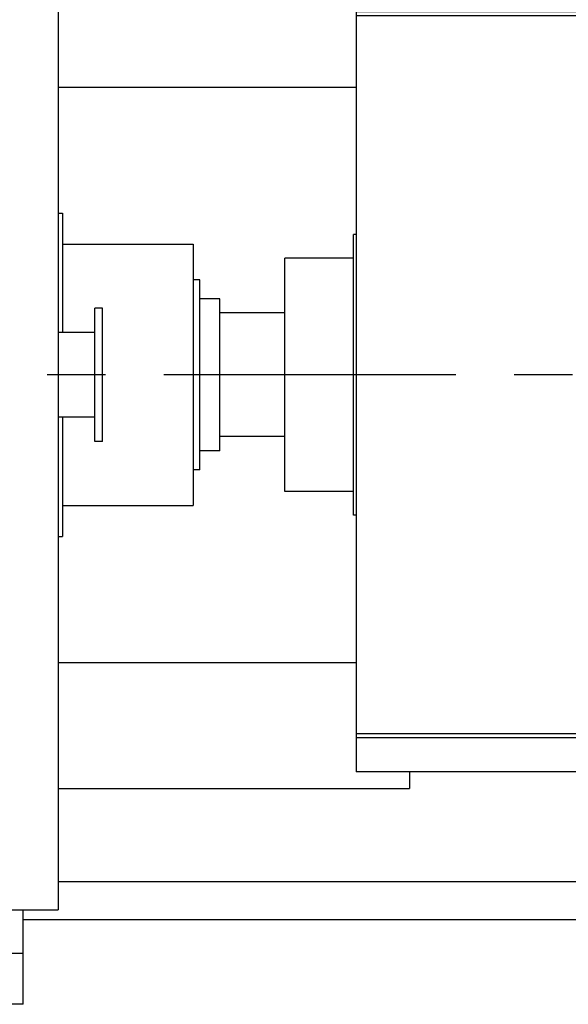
# Model space of a CAD drawing. Header units: millimetres. Extents: x 0 to 1189, y 0 to 841.
# Tile 101 of 169: x 750 to 796, y 264 to 347. Entities that reach past the tile are written whole.
import ezdxf
from ezdxf.enums import TextEntityAlignment as Align

# ---------------------------------------------------------------- set-up
doc = ezdxf.new("R2010")
doc.units = ezdxf.units.MM
doc.header["$LTSCALE"] = 65.395
doc.linetypes.add('CENTER', pattern=[0.6, 0.375, -0.075, 0.075, -0.075])
doc.layers.get('0').update_dxf_attribs({"linetype": 'CONTINUOUS'})
for name, color, linetype in [('9M32C_GENSET_GENERATOR_ABL1523', 7, 'CONTINUOUS'), ('9M32C_GENSET_GENERATOR_T1_PBL1524', 7, 'CONTINUOUS'), ('9M32C_GENSET_KPL_GRUNDRAHMEN_ABL1521', 7, 'CONTINUOUS'), ('9M32C_GENSET_KPL_GRUNDRAHMEN_T1_PBL1522', 7, 'CONTINUOUS'), ('9M32C_GENSET_SCHUTZHAUBE_ABL1550', 7, 'CONTINUOUS'), ('9M32C_GENSET_SCHUTZHAUBE_T1_PBL1551', 7, 'CONTINUOUS'), ('oben_24_VBL1520', 7, 'CONTINUOUS')]:
    doc.layers.add(name, color=color, linetype=linetype)
doc.styles.get("Standard").update_dxf_attribs({"font": 'txt', "width": 0.6})
doc.dimstyles.new('DIMSTYLE_1', dxfattribs={"dimtxt": 3.5, "dimasz": 3.5, "dimexe": 1.8, "dimexo": 0, "dimgap": 0.875, "dimtad": 1, "dimdec": 0, "dimlfac": 25, "dimdsep": 46, "dimtxsty": 'Standard', "dimblk": '_FILLED', "dimblk1": '_FILLED', "dimblk2": '_FILLED', "dimcen": 0.09, "dimadec": 0, "dimazin": 0, "dimtp": 2, "dimtm": 2, "dimtfac": 1, "dimtdec": 0, "dimtofl": 0, "dimtmove": 0, "dimatfit": 3, "dimldrblk": '_FILLED', "dimfxl": 1, "dimtolj": 1, "dimarcsym": 0})

# ---------------------------------------------------------------- blocks, each defined once
blk = doc.blocks.new('_FILLED')
at = {"color": 0, "linetype": 'ByBlock'}
blk.add_solid([(0, 0), (-1, 0.167), (-1, -0.167)], dxfattribs=at)
blk = doc.blocks.new('*D19')
at = {"color": 2, "linetype": 'Continuous'}
for p, q in [((642.723, 357.473), (642.723, 385.907)), ((1099.502, 327.353), (1099.502, 385.907)), ((642.723, 384.107), (871.113, 384.107)), ((1099.502, 384.107), (871.113, 384.107))]:
    blk.add_line(p, q, dxfattribs=at)
at = {"color": 2, "linetype": 'Continuous', "xscale": 3.5, "yscale": 3.5, "zscale": 3.5, "rotation": 180}
blk.add_blockref('_FILLED', (642.723, 384.107), dxfattribs=at)
at = {"color": 2, "linetype": 'Continuous', "xscale": 3.5, "yscale": 3.5, "zscale": 3.5}
blk.add_blockref('_FILLED', (1099.502, 384.107), dxfattribs=at)
at = {"color": 2, "linetype": 'Continuous', "width": 0.561905}
blk.add_text('11419', height=3.5, dxfattribs=at).set_placement((871.113, 384.982), align=Align.CENTER)
blk = doc.blocks.new('9M32C_GENSET_KPL_GRUNDRAHMEN_T1_PBL1522', base_point=(836.943, 316.873))
at = {"layer": '9M32C_GENSET_KPL_GRUNDRAHMEN_T1_PBL1522', "color": 7, "linetype": 'Continuous'}
for p, q in [((752.983, 341.073), (778.043, 341.073)), ((752.983, 292.673), (778.043, 292.673)), ((782.523, 283.473), (782.523, 282.073)), ((752.983, 282.073), (782.523, 282.073)), ((752.983, 274.273), (1027.923, 274.273)), ((750.063, 263.933), (750.063, 271.873)), ((750.063, 271.073), (1031.123, 271.073)), ((750.063, 263.933), (748.383, 263.933))]:
    blk.add_line(p, q, dxfattribs=at)
at = {"layer": '9M32C_GENSET_KPL_GRUNDRAHMEN_T1_PBL1522', "color": 9, "linetype": 'Continuous'}
blk.add_line((750.063, 268.213), (748.383, 268.213), dxfattribs=at)
blk = doc.blocks.new('9M32C_GENSET_KPL_GRUNDRAHMEN_ABL1521', base_point=(836.943, 316.873))
at = {"layer": '9M32C_GENSET_KPL_GRUNDRAHMEN_T1_PBL1522'}
blk.add_blockref('9M32C_GENSET_KPL_GRUNDRAHMEN_T1_PBL1522', (836.943, 316.873), dxfattribs=at)
blk = doc.blocks.new('9M32C_GENSET_GENERATOR_T1_PBL1524', base_point=(869.622, 315.041))
at = {"layer": '9M32C_GENSET_GENERATOR_T1_PBL1524', "color": 7, "linetype": 'Continuous'}
for p, q in [((752.983, 361.873), (752.983, 271.873)), ((752.983, 330.473), (753.363, 330.473)), ((753.363, 330.473), (753.363, 320.433)), ((753.363, 327.873), (764.323, 327.873)), ((764.323, 327.873), (764.323, 305.873)), ((764.883, 324.873), (764.323, 324.873)), ((764.883, 308.873), (764.883, 324.873)), ((766.563, 323.273), (764.883, 323.273)), ((766.563, 310.473), (766.563, 323.273)), ((756.083, 311.273), (756.083, 322.473)), ((756.723, 322.473), (756.083, 322.473)), ((756.723, 311.273), (756.723, 322.473)), ((772.043, 322.073), (766.563, 322.073)), ((756.083, 320.433), (752.983, 320.433)), ((756.083, 313.313), (752.983, 313.313)), ((753.363, 313.313), (753.363, 303.273)), ((772.043, 311.673), (766.563, 311.673)), ((756.723, 311.273), (756.083, 311.273)), ((766.563, 310.473), (764.883, 310.473)), ((764.883, 308.873), (764.323, 308.873)), ((753.363, 305.873), (764.323, 305.873)), ((752.983, 303.273), (753.363, 303.273)), ((665.703, 271.873), (752.983, 271.873))]:
    blk.add_line(p, q, dxfattribs=at)
at = {"layer": '9M32C_GENSET_GENERATOR_T1_PBL1524', "color": 2, "linetype": 'CENTER'}
blk.add_line((1100.287, 316.873), (638.956, 316.873), dxfattribs=at)
blk = doc.blocks.new('9M32C_GENSET_GENERATOR_ABL1523', base_point=(869.622, 315.041))
at = {"layer": '9M32C_GENSET_GENERATOR_T1_PBL1524'}
blk.add_blockref('9M32C_GENSET_GENERATOR_T1_PBL1524', (869.622, 315.041), dxfattribs=at)
blk = doc.blocks.new('9M32C_GENSET_SCHUTZHAUBE_T1_PBL1551', base_point=(787.383, 316.873))
at = {"layer": '9M32C_GENSET_SCHUTZHAUBE_T1_PBL1551', "color": 7, "linetype": 'Continuous'}
for p, q in [((778.043, 350.273), (778.043, 283.473)), ((797.783, 350.273), (778.043, 350.273)), ((798.143, 347.393), (778.043, 347.393)), ((798.143, 347.073), (778.043, 347.073)), ((802.723, 345.859), (802.723, 341.113)), ((777.803, 305.073), (777.803, 328.673)), ((778.043, 328.673), (777.803, 328.673)), ((772.043, 307.073), (772.043, 326.673)), ((777.803, 326.673), (772.043, 326.673)), ((777.803, 307.073), (772.043, 307.073)), ((778.043, 305.073), (777.803, 305.073)), ((802.723, 286.673), (778.043, 286.673)), ((802.723, 286.673), (802.723, 283.473)), ((802.723, 286.353), (778.043, 286.353)), ((802.723, 283.473), (778.043, 283.473))]:
    blk.add_line(p, q, dxfattribs=at)
blk = doc.blocks.new('9M32C_GENSET_SCHUTZHAUBE_ABL1550', base_point=(787.383, 316.873))
at = {"layer": '9M32C_GENSET_SCHUTZHAUBE_T1_PBL1551'}
blk.add_blockref('9M32C_GENSET_SCHUTZHAUBE_T1_PBL1551', (787.383, 316.873), dxfattribs=at)
blk = doc.blocks.new('OBEN_24_VBL1520', base_point=(870.185, 318.48))
at = {"layer": '9M32C_GENSET_GENERATOR_ABL1523'}
blk.add_blockref('9M32C_GENSET_GENERATOR_ABL1523', (869.622, 315.041), dxfattribs=at)
at = {"layer": '9M32C_GENSET_KPL_GRUNDRAHMEN_ABL1521'}
blk.add_blockref('9M32C_GENSET_KPL_GRUNDRAHMEN_ABL1521', (836.943, 316.873), dxfattribs=at)
at = {"layer": '9M32C_GENSET_SCHUTZHAUBE_ABL1550'}
blk.add_blockref('9M32C_GENSET_SCHUTZHAUBE_ABL1550', (787.383, 316.873), dxfattribs=at)

msp = doc.modelspace()

# ---------------------------------------------------------------- block references
at = {"layer": 'oben_24_VBL1520'}
msp.add_blockref('OBEN_24_VBL1520', (870.18458, 318.48032), dxfattribs=at)

# ---------------------------------------------------------------- dimensions: what is measured, and where the dimension line sits
at = {"color": 2, "linetype": 'Continuous'}
dim = msp.add_linear_dim(base=(1099.50217, 384.10739), p1=(642.72299, 357.47299), p2=(1099.50217, 327.35299), dimstyle='DIMSTYLE_1', dxfattribs=at)
dim.commit()
dim.dimension.update_dxf_attribs({"geometry": '*D19', "text_midpoint": (870.77925, 384.10739), "dimtype": 160})

doc.saveas('drawing.dxf')
